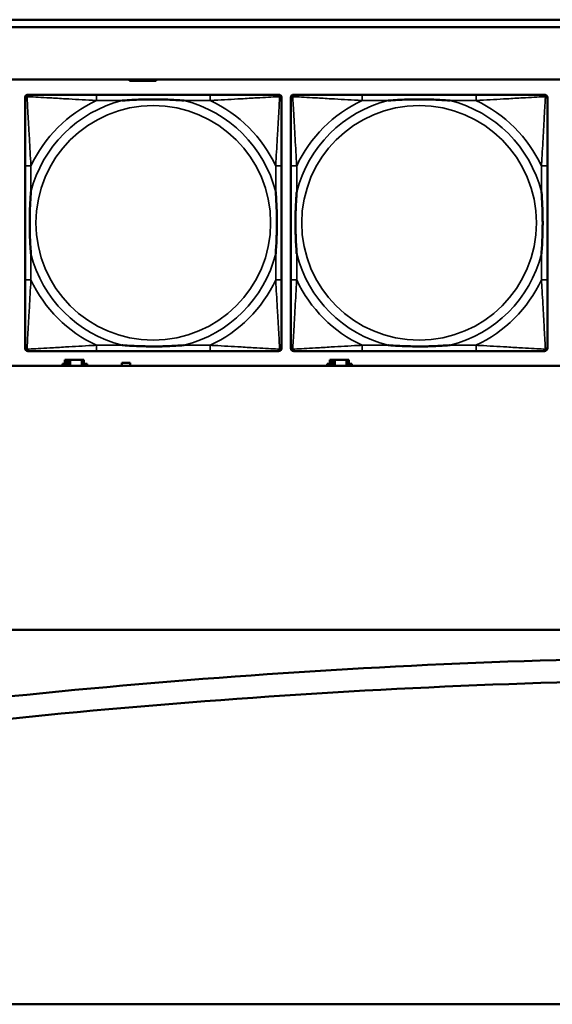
# Model space of a CAD drawing. Header units: inches. Extents: x 1.9 to 64.4, y 1.6 to 69.2.
# Tile 165 of 256: x 39.5 to 40.9, y 42 to 44.6. Entities that reach past the tile are written whole.
import ezdxf

# ---------------------------------------------------------------- set-up
doc = ezdxf.new("R2010")
doc.units = ezdxf.units.IN
doc.header["$MEASUREMENT"] = 0
doc.layers.add('Visible (ANSI)', color=7, linetype='Continuous', lineweight=50)
doc.layers.add('Visible Narrow (ANSI)', color=7, linetype='Continuous', lineweight=35)

msp = doc.modelspace()

# ---------------------------------------------------------------- linework, layer by layer
at = {"layer": 'Visible (ANSI)'}
for p, q in [((34.155, 44.5963), (45.17, 44.5963)), ((45.17, 44.5763), (34.155, 44.5763)), ((22.395, 44.4363), (45.17, 44.4363)), ((39.7659, 44.4326), (39.7659, 44.4363)), ((39.8369, 44.4326), (39.7659, 44.4326)), ((39.8369, 44.4363), (39.8369, 44.4326)), ((39.4944, 44.396), (39.4983, 44.396)), ((39.981, 44.396), (39.677, 44.396)), ((40.1597, 44.396), (40.1636, 44.396)), ((40.204, 44.396), (40.2079, 44.396)), ((40.6906, 44.396), (40.3867, 44.396)), ((40.8693, 44.396), (40.8733, 44.396)), ((39.4865, 43.7189), (39.4865, 44.3881)), ((40.1715, 44.3881), (40.1715, 44.3842)), ((40.1961, 43.7189), (40.1961, 44.3881)), ((40.8811, 44.3881), (40.8811, 44.3842)), ((39.4865, 44.2055), (39.4865, 43.9015)), ((40.1715, 43.9015), (40.1715, 44.2055)), ((40.1961, 44.2055), (40.1961, 43.9015)), ((40.8811, 43.9015), (40.8811, 44.2055)), ((40.1715, 43.7228), (40.1715, 43.7189)), ((40.8811, 43.7228), (40.8811, 43.7189)), ((40.1636, 43.711), (39.4944, 43.711)), ((39.5987, 43.6876), (39.5929, 43.6876)), ((39.5929, 43.6876), (39.5929, 43.6716)), ((39.5987, 43.6876), (39.6027, 43.6876)), ((39.5987, 43.6716), (39.5987, 43.6876)), ((39.6027, 43.6716), (39.6027, 43.6876)), ((39.6027, 43.6876), (39.6068, 43.6876)), ((39.6068, 43.6876), (39.6068, 43.6716)), ((39.6068, 43.6876), (39.638, 43.6876)), ((39.638, 43.6876), (39.638, 43.6716)), ((39.6439, 43.6876), (39.638, 43.6876)), ((39.6439, 43.6716), (39.6439, 43.6876)), ((39.677, 43.711), (39.981, 43.711)), ((40.8733, 43.711), (40.204, 43.711)), ((40.3057, 43.6876), (40.2999, 43.6876)), ((40.2999, 43.6876), (40.2999, 43.6716)), ((40.3057, 43.6876), (40.3097, 43.6876)), ((40.3057, 43.6716), (40.3057, 43.6876)), ((40.3097, 43.6716), (40.3097, 43.6876)), ((40.3097, 43.6876), (40.3138, 43.6876)), ((40.3138, 43.6876), (40.3138, 43.6716)), ((40.3138, 43.6876), (40.345, 43.6876)), ((40.345, 43.6876), (40.345, 43.6716)), ((40.3509, 43.6876), (40.345, 43.6876)), ((40.3509, 43.6716), (40.3509, 43.6876)), ((40.3867, 43.711), (40.6906, 43.711)), ((45.17, 43.6716), (22.395, 43.6716)), ((39.5864, 43.6716), (39.5864, 43.6771)), ((39.5864, 43.6771), (39.5929, 43.6771)), ((39.6439, 43.6771), (39.652, 43.6771)), ((39.652, 43.6771), (39.652, 43.6716)), ((39.7454, 43.6716), (39.7454, 43.6801)), ((39.7454, 43.6801), (39.7674, 43.6801)), ((39.7674, 43.6801), (39.7674, 43.6716)), ((40.2934, 43.6716), (40.2934, 43.6771)), ((40.2934, 43.6771), (40.2999, 43.6771)), ((40.3509, 43.6771), (40.359, 43.6771)), ((40.359, 43.6771), (40.359, 43.6716)), ((21.545, 42.9663), (53.3725, 42.9663)), ((21.835, 41.9663), (45.3187, 41.9663))]:
    msp.add_line(p, q, dxfattribs=at)
for centre, radius, start, end in [((39.4944, 44.3881), 0.00787, 90, 180), ((39.4983, 44.3842), 0.0118, 90, 180), ((40.1597, 44.3842), 0.0118, 0, 90), ((40.1636, 44.3881), 0.00787, 0, 90), ((40.204, 44.3881), 0.00787, 90, 180), ((40.2079, 44.3842), 0.0118, 90, 180), ((40.8693, 44.3842), 0.0118, 0, 90), ((40.8733, 44.3881), 0.00787, 0, 90), ((39.4983, 43.7228), 0.0118, 180, 270), ((39.4944, 43.7189), 0.00787, 180, 270), ((40.1597, 43.7228), 0.0118, 270, 360), ((40.1636, 43.7189), 0.00787, 270, 0), ((40.2079, 43.7228), 0.0118, 180, 270), ((40.204, 43.7189), 0.00787, 180, 270), ((40.8693, 43.7228), 0.0118, 270, 360), ((40.8733, 43.7189), 0.00787, 270, 0), ((41.5058, 22.8634), 20.0315, 90, 97.85963), ((41.4973, 22.8661), 19.9685, 89.9755, 97.83513)]:
    msp.add_arc(centre, radius, start, end, dxfattribs=at)
for points, knots in [([(39.677, 44.396), (39.6735, 44.396), (39.6699, 44.396), (39.6663, 44.396), (39.6331, 44.396), (39.5994, 44.396), (39.5685, 44.396), (39.5416, 44.396), (39.516, 44.396), (39.5026, 44.396), (39.501, 44.396), (39.4995, 44.396), (39.4983, 44.396)], [0, 0, 0, 0, 0.0272471, 0.0272471, 0.0272471, 0.2790553, 0.2790553, 0.2790553, 0.4988354, 0.4988354, 0.4988354, 0.5252205, 0.5252205, 0.5252205, 0.5252205]), ([(40.1597, 44.396), (40.1448, 44.396), (40.1032, 44.396), (40.0626, 44.396), (40.036, 44.396), (40.0082, 44.396), (39.981, 44.396)], [-0.5252205, -0.5252205, -0.5252205, -0.5252205, -0.20743, -0.20743, -0.20743, 0, 0, 0, 0]), ([(40.3867, 44.396), (40.3831, 44.396), (40.3795, 44.396), (40.3759, 44.396), (40.3427, 44.396), (40.309, 44.396), (40.2781, 44.396), (40.2512, 44.396), (40.2256, 44.396), (40.2122, 44.396), (40.2106, 44.396), (40.2092, 44.396), (40.2079, 44.396)], [0, 0, 0, 0, 0.0272471, 0.0272471, 0.0272471, 0.2790553, 0.2790553, 0.2790553, 0.4988354, 0.4988354, 0.4988354, 0.5252205, 0.5252205, 0.5252205, 0.5252205]), ([(40.8693, 44.396), (40.8544, 44.396), (40.8128, 44.396), (40.7722, 44.396), (40.7457, 44.396), (40.7178, 44.396), (40.6906, 44.396)], [-0.5252205, -0.5252205, -0.5252205, -0.5252205, -0.20743, -0.20743, -0.20743, 0, 0, 0, 0]), ([(39.4865, 44.3842), (39.4865, 44.3693), (39.4865, 44.3277), (39.4865, 44.2871), (39.4865, 44.2605), (39.4865, 44.2327), (39.4865, 44.2055)], [-0.5252205, -0.5252205, -0.5252205, -0.5252205, -0.20743, -0.20743, -0.20743, 0, 0, 0, 0]), ([(39.7463, 44.3803), (39.7467, 44.3803), (39.7471, 44.3803), (39.7636, 44.3816), (39.7797, 44.3824), (39.8027, 44.3831), (39.8094, 44.3833), (39.8185, 44.3834), (39.821, 44.3834), (39.8251, 44.3834), (39.8267, 44.3834), (39.8298, 44.3834), (39.8313, 44.3834), (39.8349, 44.3834), (39.837, 44.3834), (39.8431, 44.3834), (39.8473, 44.3833), (39.857, 44.3831), (39.8626, 44.3829), (39.8824, 44.3822), (39.8964, 44.3814), (39.9109, 44.3803), (39.9113, 44.3803), (39.9118, 44.3803)], [-0.416114, -0.416114, -0.416114, -0.416114, -0.4127691, -0.4127691, -0.2896446, -0.2896446, -0.2388934, -0.2388934, -0.2201881, -0.2201881, -0.2080204, -0.2080204, -0.196499, -0.196499, -0.1809939, -0.1809939, -0.149741, -0.149741, -0.1073162, -0.1073162, 0, 0, 0.0033356, 0.0033356, 0.0033356, 0.0033356]), ([(40.1715, 44.2055), (40.1715, 44.209), (40.1715, 44.2126), (40.1715, 44.2162), (40.1715, 44.2494), (40.1715, 44.2831), (40.1715, 44.314), (40.1715, 44.3409), (40.1715, 44.3665), (40.1715, 44.3799), (40.1715, 44.3815), (40.1715, 44.383), (40.1715, 44.3842)], [0, 0, 0, 0, 0.0272471, 0.0272471, 0.0272471, 0.2790553, 0.2790553, 0.2790553, 0.4988354, 0.4988354, 0.4988354, 0.5252205, 0.5252205, 0.5252205, 0.5252205]), ([(40.1961, 44.3842), (40.1961, 44.3693), (40.1961, 44.3277), (40.1961, 44.2871), (40.1961, 44.2605), (40.1961, 44.2327), (40.1961, 44.2055)], [-0.5252205, -0.5252205, -0.5252205, -0.5252205, -0.20743, -0.20743, -0.20743, 0, 0, 0, 0]), ([(40.4559, 44.3803), (40.4563, 44.3803), (40.4568, 44.3803), (40.4733, 44.3816), (40.4893, 44.3824), (40.5123, 44.3831), (40.519, 44.3833), (40.5281, 44.3834), (40.5306, 44.3834), (40.5347, 44.3834), (40.5363, 44.3834), (40.5394, 44.3834), (40.541, 44.3834), (40.5445, 44.3834), (40.5466, 44.3834), (40.5528, 44.3834), (40.5569, 44.3833), (40.5666, 44.3831), (40.5722, 44.3829), (40.592, 44.3822), (40.606, 44.3814), (40.6205, 44.3803), (40.6209, 44.3803), (40.6214, 44.3803)], [-0.416114, -0.416114, -0.416114, -0.416114, -0.4127691, -0.4127691, -0.2896446, -0.2896446, -0.2388934, -0.2388934, -0.2201881, -0.2201881, -0.2080204, -0.2080204, -0.196499, -0.196499, -0.1809939, -0.1809939, -0.149741, -0.149741, -0.1073162, -0.1073162, 0, 0, 0.0033356, 0.0033356, 0.0033356, 0.0033356]), ([(40.8811, 44.2055), (40.8811, 44.209), (40.8811, 44.2126), (40.8811, 44.2162), (40.8811, 44.2494), (40.8811, 44.2831), (40.8811, 44.314), (40.8811, 44.3409), (40.8811, 44.3665), (40.8811, 44.3799), (40.8811, 44.3815), (40.8811, 44.383), (40.8811, 44.3842)], [0, 0, 0, 0, 0.0272471, 0.0272471, 0.0272471, 0.2790553, 0.2790553, 0.2790553, 0.4988354, 0.4988354, 0.4988354, 0.5252205, 0.5252205, 0.5252205, 0.5252205]), ([(39.5022, 43.9708), (39.5022, 43.9712), (39.5022, 43.9716), (39.5009, 43.9881), (39.5001, 44.0042), (39.4994, 44.0271), (39.4992, 44.0338), (39.4991, 44.043), (39.4991, 44.0455), (39.4991, 44.0496), (39.4991, 44.0512), (39.4991, 44.0543), (39.4991, 44.0558), (39.4991, 44.0594), (39.4991, 44.0615), (39.4991, 44.0676), (39.4992, 44.0718), (39.4994, 44.0815), (39.4996, 44.0871), (39.5003, 44.1069), (39.5011, 44.1209), (39.5022, 44.1354), (39.5022, 44.1358), (39.5022, 44.1362)], [-0.416114, -0.416114, -0.416114, -0.416114, -0.4127691, -0.4127691, -0.2896446, -0.2896446, -0.2388934, -0.2388934, -0.2201881, -0.2201881, -0.2080204, -0.2080204, -0.196499, -0.196499, -0.1809939, -0.1809939, -0.149741, -0.149741, -0.1073162, -0.1073162, 0, 0, 0.0033356, 0.0033356, 0.0033356, 0.0033356]), ([(40.1558, 44.1362), (40.1558, 44.1358), (40.1558, 44.1354), (40.1571, 44.1189), (40.1579, 44.1028), (40.1587, 44.0799), (40.1588, 44.0732), (40.1589, 44.064), (40.1589, 44.0615), (40.1589, 44.0574), (40.159, 44.0558), (40.159, 44.0527), (40.159, 44.0512), (40.1589, 44.0476), (40.1589, 44.0456), (40.1589, 44.0394), (40.1588, 44.0352), (40.1586, 44.0255), (40.1584, 44.0199), (40.1577, 44.0002), (40.1569, 43.9861), (40.1558, 43.9716), (40.1558, 43.9712), (40.1558, 43.9708)], [-0.416114, -0.416114, -0.416114, -0.416114, -0.4127691, -0.4127691, -0.2896446, -0.2896446, -0.2388934, -0.2388934, -0.2201881, -0.2201881, -0.2080204, -0.2080204, -0.196499, -0.196499, -0.1809939, -0.1809939, -0.149741, -0.149741, -0.1073162, -0.1073162, 0, 0, 0.0033356, 0.0033356, 0.0033356, 0.0033356]), ([(40.2119, 43.9708), (40.2118, 43.9712), (40.2118, 43.9716), (40.2105, 43.9881), (40.2097, 44.0042), (40.209, 44.0271), (40.2088, 44.0338), (40.2087, 44.043), (40.2087, 44.0455), (40.2087, 44.0496), (40.2087, 44.0512), (40.2087, 44.0543), (40.2087, 44.0558), (40.2087, 44.0594), (40.2087, 44.0615), (40.2088, 44.0676), (40.2088, 44.0718), (40.209, 44.0815), (40.2092, 44.0871), (40.2099, 44.1069), (40.2107, 44.1209), (40.2118, 44.1354), (40.2118, 44.1358), (40.2119, 44.1362)], [-0.416114, -0.416114, -0.416114, -0.416114, -0.4127691, -0.4127691, -0.2896446, -0.2896446, -0.2388934, -0.2388934, -0.2201881, -0.2201881, -0.2080204, -0.2080204, -0.196499, -0.196499, -0.1809939, -0.1809939, -0.149741, -0.149741, -0.1073162, -0.1073162, 0, 0, 0.0033356, 0.0033356, 0.0033356, 0.0033356]), ([(40.8654, 44.1362), (40.8654, 44.1358), (40.8655, 44.1354), (40.8667, 44.1189), (40.8676, 44.1028), (40.8683, 44.0799), (40.8684, 44.0732), (40.8685, 44.064), (40.8685, 44.0615), (40.8686, 44.0574), (40.8686, 44.0558), (40.8686, 44.0527), (40.8686, 44.0512), (40.8686, 44.0476), (40.8685, 44.0456), (40.8685, 44.0394), (40.8684, 44.0352), (40.8682, 44.0255), (40.8681, 44.0199), (40.8673, 44.0002), (40.8666, 43.9861), (40.8655, 43.9716), (40.8654, 43.9712), (40.8654, 43.9708)], [-0.416114, -0.416114, -0.416114, -0.416114, -0.4127691, -0.4127691, -0.2896446, -0.2896446, -0.2388934, -0.2388934, -0.2201881, -0.2201881, -0.2080204, -0.2080204, -0.196499, -0.196499, -0.1809939, -0.1809939, -0.149741, -0.149741, -0.1073162, -0.1073162, 0, 0, 0.0033356, 0.0033356, 0.0033356, 0.0033356]), ([(39.4865, 43.9015), (39.4865, 43.8743), (39.4865, 43.8465), (39.4865, 43.8199), (39.4865, 43.7793), (39.4865, 43.7377), (39.4865, 43.7228)], [3.9382945, 3.9382945, 3.9382945, 3.9382945, 4.1457245, 4.1457245, 4.1457245, 4.463515, 4.463515, 4.463515, 4.463515]), ([(40.1715, 43.7228), (40.1715, 43.7377), (40.1715, 43.7793), (40.1715, 43.8199), (40.1715, 43.8465), (40.1715, 43.8743), (40.1715, 43.9015)], [-0.5252205, -0.5252205, -0.5252205, -0.5252205, -0.20743, -0.20743, -0.20743, 0, 0, 0, 0]), ([(40.1961, 43.9015), (40.1961, 43.8743), (40.1961, 43.8465), (40.1961, 43.8199), (40.1961, 43.7793), (40.1961, 43.7377), (40.1961, 43.7228)], [3.9382945, 3.9382945, 3.9382945, 3.9382945, 4.1457245, 4.1457245, 4.1457245, 4.463515, 4.463515, 4.463515, 4.463515]), ([(40.8811, 43.7228), (40.8811, 43.7377), (40.8811, 43.7793), (40.8811, 43.8199), (40.8811, 43.8465), (40.8811, 43.8743), (40.8811, 43.9015)], [-0.5252205, -0.5252205, -0.5252205, -0.5252205, -0.20743, -0.20743, -0.20743, 0, 0, 0, 0]), ([(39.9118, 43.7267), (39.9113, 43.7267), (39.9109, 43.7267), (39.8964, 43.7256), (39.8824, 43.7248), (39.8626, 43.7241), (39.857, 43.7239), (39.8473, 43.7237), (39.8431, 43.7236), (39.837, 43.7236), (39.8349, 43.7236), (39.8313, 43.7236), (39.8298, 43.7236), (39.8267, 43.7236), (39.8251, 43.7236), (39.821, 43.7236), (39.8185, 43.7236), (39.8094, 43.7237), (39.8027, 43.7239), (39.7797, 43.7246), (39.7636, 43.7254), (39.7471, 43.7267), (39.7467, 43.7267), (39.7463, 43.7267)], [-0.4149464, -0.4149464, -0.4149464, -0.4149464, -0.41162, -0.41162, -0.3046026, -0.3046026, -0.2622958, -0.2622958, -0.23113, -0.23113, -0.215668, -0.215668, -0.2041787, -0.2041787, -0.1920448, -0.1920448, -0.1733916, -0.1733916, -0.1227817, -0.1227817, 0, 0, 0.0033356, 0.0033356, 0.0033356, 0.0033356]), ([(40.6214, 43.7267), (40.6209, 43.7267), (40.6205, 43.7267), (40.606, 43.7256), (40.592, 43.7248), (40.5722, 43.7241), (40.5666, 43.7239), (40.5569, 43.7237), (40.5528, 43.7236), (40.5466, 43.7236), (40.5445, 43.7236), (40.541, 43.7236), (40.5394, 43.7236), (40.5363, 43.7236), (40.5347, 43.7236), (40.5306, 43.7236), (40.5281, 43.7236), (40.519, 43.7237), (40.5123, 43.7239), (40.4893, 43.7246), (40.4733, 43.7254), (40.4568, 43.7267), (40.4563, 43.7267), (40.4559, 43.7267)], [-0.4149464, -0.4149464, -0.4149464, -0.4149464, -0.41162, -0.41162, -0.3046026, -0.3046026, -0.2622958, -0.2622958, -0.23113, -0.23113, -0.215668, -0.215668, -0.2041787, -0.2041787, -0.1920448, -0.1920448, -0.1733916, -0.1733916, -0.1227817, -0.1227817, 0, 0, 0.0033356, 0.0033356, 0.0033356, 0.0033356]), ([(39.4983, 43.711), (39.5132, 43.711), (39.5548, 43.711), (39.5954, 43.711), (39.622, 43.711), (39.6498, 43.711), (39.677, 43.711)], [-0.5252205, -0.5252205, -0.5252205, -0.5252205, -0.20743, -0.20743, -0.20743, 0, 0, 0, 0]), ([(39.981, 43.711), (40.0082, 43.711), (40.036, 43.711), (40.0626, 43.711), (40.1032, 43.711), (40.1448, 43.711), (40.1597, 43.711)], [3.9382945, 3.9382945, 3.9382945, 3.9382945, 4.1457245, 4.1457245, 4.1457245, 4.463515, 4.463515, 4.463515, 4.463515]), ([(40.2079, 43.711), (40.2228, 43.711), (40.2644, 43.711), (40.3051, 43.711), (40.3316, 43.711), (40.3594, 43.711), (40.3867, 43.711)], [-0.5252205, -0.5252205, -0.5252205, -0.5252205, -0.20743, -0.20743, -0.20743, 0, 0, 0, 0]), ([(40.6906, 43.711), (40.7178, 43.711), (40.7457, 43.711), (40.7722, 43.711), (40.8128, 43.711), (40.8544, 43.711), (40.8693, 43.711)], [3.9382945, 3.9382945, 3.9382945, 3.9382945, 4.1457245, 4.1457245, 4.1457245, 4.463515, 4.463515, 4.463515, 4.463515])]:
    msp.add_open_spline(points, degree=3, knots=knots, dxfattribs=at)
at = {"layer": 'Visible Narrow (ANSI)'}
for p, q in [((39.677, 44.396), (39.677, 44.3803)), ((39.981, 44.396), (39.981, 44.3803)), ((40.3867, 44.396), (40.3867, 44.3803)), ((40.6906, 44.396), (40.6906, 44.3803)), ((39.677, 44.3803), (39.7463, 44.3803)), ((39.9118, 44.3803), (39.981, 44.3803)), ((40.3867, 44.3803), (40.4559, 44.3803)), ((40.6214, 44.3803), (40.6906, 44.3803)), ((39.5022, 44.2055), (39.4865, 44.2055)), ((39.5022, 44.1362), (39.5022, 44.2055)), ((40.1715, 44.2055), (40.1558, 44.2055)), ((40.1558, 44.2055), (40.1558, 44.1362)), ((40.2119, 44.2055), (40.1961, 44.2055)), ((40.2119, 44.1362), (40.2119, 44.2055)), ((40.8811, 44.2055), (40.8654, 44.2055)), ((40.8654, 44.2055), (40.8654, 44.1362)), ((39.5022, 43.9015), (39.5022, 43.9708)), ((40.1558, 43.9708), (40.1558, 43.9015)), ((40.2119, 43.9015), (40.2119, 43.9708)), ((40.8654, 43.9708), (40.8654, 43.9015)), ((39.5022, 43.9015), (39.4865, 43.9015)), ((40.1715, 43.9015), (40.1558, 43.9015)), ((40.2119, 43.9015), (40.1961, 43.9015)), ((40.8811, 43.9015), (40.8654, 43.9015)), ((39.677, 43.7267), (39.677, 43.711)), ((39.7463, 43.7267), (39.677, 43.7267)), ((39.981, 43.7267), (39.9118, 43.7267)), ((39.981, 43.7267), (39.981, 43.711)), ((40.3867, 43.7267), (40.3867, 43.711)), ((40.4559, 43.7267), (40.3867, 43.7267)), ((40.6906, 43.7267), (40.6214, 43.7267)), ((40.6906, 43.7267), (40.6906, 43.711))]:
    msp.add_line(p, q, dxfattribs=at)
for centre in [(39.829, 44.0535), (40.5386, 44.0535)]:
    msp.add_circle(centre, 0.3133, dxfattribs=at)
for centre, radius, start, end in [((39.829, 44.0535), 0.3371, 104.2103, 165.7897), ((39.829, 44.0535), 0.3604, 114.9407, 155.0593), ((39.829, 44.0535), 0.3371, 14.2103, 75.7897), ((39.829, 44.0535), 0.3604, 24.9407, 65.0593), ((40.5386, 44.0535), 0.3371, 104.2103, 165.7897), ((40.5386, 44.0535), 0.3604, 114.9407, 155.0593), ((40.5386, 44.0535), 0.3371, 14.2103, 75.7897), ((40.5386, 44.0535), 0.3604, 24.9407, 65.0593), ((39.829, 44.0535), 0.3371, 194.2103, 255.7897), ((39.829, 44.0535), 0.3371, 284.2103, 345.7897), ((40.5386, 44.0535), 0.3371, 194.2103, 255.7897), ((40.5386, 44.0535), 0.3371, 284.2103, 345.7897), ((39.829, 44.0535), 0.3604, 204.9407, 245.0593), ((39.829, 44.0535), 0.3604, 294.9407, 335.0593), ((40.5386, 44.0535), 0.3604, 204.9407, 245.0593), ((40.5386, 44.0535), 0.3604, 294.9407, 335.0593)]:
    msp.add_arc(centre, radius, start, end, dxfattribs=at)
for points, knots in [([(39.4918, 44.3907), (39.492, 44.3913), (39.4922, 44.3919), (39.4927, 44.3929), (39.493, 44.3934), (39.4936, 44.3941), (39.4939, 44.3944), (39.4943, 44.3947), (39.4944, 44.3948), (39.4948, 44.3951), (39.4951, 44.3952), (39.4957, 44.3955), (39.4961, 44.3957), (39.4971, 44.3959), (39.4977, 44.396), (39.4983, 44.396)], [-0.00012419, -0.00012419, -0.00012419, -0.00012419, 0.00449537, 0.00449537, 0.00977487, 0.00977487, 0.01307456, 0.01307456, 0.0147244, 0.0147244, 0.01736415, 0.01736415, 0.02158775, 0.02158775, 0.02627331, 0.02627331, 0.02627331, 0.02627331]), ([(40.1597, 44.396), (40.1603, 44.396), (40.1609, 44.3959), (40.1619, 44.3957), (40.1623, 44.3955), (40.163, 44.3952), (40.1632, 44.3951), (40.1636, 44.3948), (40.1637, 44.3947), (40.1641, 44.3944), (40.1644, 44.3941), (40.165, 44.3934), (40.1653, 44.3929), (40.1658, 44.3919), (40.1661, 44.3913), (40.1662, 44.3907)], [-0.02627331, -0.02627331, -0.02627331, -0.02627331, -0.02158775, -0.02158775, -0.01736415, -0.01736415, -0.0147244, -0.0147244, -0.01307456, -0.01307456, -0.00977487, -0.00977487, -0.00449537, -0.00449537, 0.00012419, 0.00012419, 0.00012419, 0.00012419]), ([(40.2014, 44.3907), (40.2016, 44.3913), (40.2018, 44.3919), (40.2023, 44.3929), (40.2027, 44.3934), (40.2033, 44.3941), (40.2035, 44.3944), (40.2039, 44.3947), (40.2041, 44.3948), (40.2044, 44.3951), (40.2047, 44.3952), (40.2053, 44.3955), (40.2058, 44.3957), (40.2068, 44.3959), (40.2073, 44.396), (40.2079, 44.396)], [-0.00012419, -0.00012419, -0.00012419, -0.00012419, 0.00449537, 0.00449537, 0.00977487, 0.00977487, 0.01307456, 0.01307456, 0.0147244, 0.0147244, 0.01736415, 0.01736415, 0.02158775, 0.02158775, 0.02627331, 0.02627331, 0.02627331, 0.02627331]), ([(40.8693, 44.396), (40.8699, 44.396), (40.8705, 44.3959), (40.8715, 44.3957), (40.8719, 44.3955), (40.8726, 44.3952), (40.8728, 44.3951), (40.8732, 44.3948), (40.8733, 44.3947), (40.8737, 44.3944), (40.874, 44.3941), (40.8746, 44.3934), (40.8749, 44.3929), (40.8755, 44.3919), (40.8757, 44.3913), (40.8759, 44.3907)], [-0.02627331, -0.02627331, -0.02627331, -0.02627331, -0.02158775, -0.02158775, -0.01736415, -0.01736415, -0.0147244, -0.0147244, -0.01307456, -0.01307456, -0.00977487, -0.00977487, -0.00449537, -0.00449537, 0.00012419, 0.00012419, 0.00012419, 0.00012419]), ([(39.4865, 44.3842), (39.4865, 44.3848), (39.4866, 44.3854), (39.4868, 44.3864), (39.487, 44.3868), (39.4873, 44.3875), (39.4874, 44.3877), (39.4877, 44.3881), (39.4878, 44.3882), (39.4881, 44.3886), (39.4884, 44.3889), (39.4891, 44.3895), (39.4896, 44.3898), (39.4907, 44.3903), (39.4912, 44.3906), (39.4918, 44.3907)], [-0.02627331, -0.02627331, -0.02627331, -0.02627331, -0.02158775, -0.02158775, -0.01736415, -0.01736415, -0.0147244, -0.0147244, -0.01307456, -0.01307456, -0.00977487, -0.00977487, -0.00449537, -0.00449537, 0.00012419, 0.00012419, 0.00012419, 0.00012419]), ([(39.5022, 44.2055), (39.502, 44.2092), (39.5018, 44.213), (39.5003, 44.2403), (39.4989, 44.2645), (39.4967, 44.3024), (39.4959, 44.3164), (39.4939, 44.3516), (39.4928, 44.3718), (39.492, 44.3872), (39.4919, 44.389), (39.4918, 44.3907)], [0, 0, 0, 0, 0.0278591, 0.0278591, 0.201273, 0.201273, 0.3066357, 0.3066357, 0.475216, 0.475216, 0.5007189, 0.5007189, 0.5007189, 0.5007189]), ([(39.4918, 44.3907), (39.4935, 44.3906), (39.4953, 44.3905), (39.5107, 44.3897), (39.5309, 44.3887), (39.5661, 44.3867), (39.5801, 44.3858), (39.618, 44.3836), (39.6422, 44.3822), (39.6695, 44.3807), (39.6733, 44.3805), (39.677, 44.3803)], [-0.5007189, -0.5007189, -0.5007189, -0.5007189, -0.475216, -0.475216, -0.3066357, -0.3066357, -0.201273, -0.201273, -0.0278591, -0.0278591, 0, 0, 0, 0]), ([(39.981, 44.3803), (39.9847, 44.3805), (39.9885, 44.3807), (40.0158, 44.3822), (40.04, 44.3836), (40.0779, 44.3858), (40.0919, 44.3867), (40.1272, 44.3887), (40.1473, 44.3897), (40.1627, 44.3905), (40.1645, 44.3906), (40.1662, 44.3907)], [0, 0, 0, 0, 0.0278591, 0.0278591, 0.201273, 0.201273, 0.3066357, 0.3066357, 0.475216, 0.475216, 0.5007189, 0.5007189, 0.5007189, 0.5007189]), ([(40.1662, 44.3907), (40.1662, 44.389), (40.1661, 44.3872), (40.1652, 44.3718), (40.1642, 44.3516), (40.1622, 44.3164), (40.1613, 44.3024), (40.1591, 44.2645), (40.1577, 44.2403), (40.1562, 44.213), (40.156, 44.2092), (40.1558, 44.2055)], [-0.5007189, -0.5007189, -0.5007189, -0.5007189, -0.475216, -0.475216, -0.3066357, -0.3066357, -0.201273, -0.201273, -0.0278591, -0.0278591, 0, 0, 0, 0]), ([(40.1662, 44.3907), (40.1668, 44.3906), (40.1674, 44.3903), (40.1684, 44.3898), (40.1689, 44.3895), (40.1696, 44.3889), (40.1699, 44.3886), (40.1702, 44.3882), (40.1703, 44.3881), (40.1706, 44.3877), (40.1707, 44.3875), (40.171, 44.3868), (40.1712, 44.3864), (40.1715, 44.3854), (40.1715, 44.3848), (40.1715, 44.3842)], [-0.00012419, -0.00012419, -0.00012419, -0.00012419, 0.00449537, 0.00449537, 0.00977487, 0.00977487, 0.01307456, 0.01307456, 0.0147244, 0.0147244, 0.01736415, 0.01736415, 0.02158775, 0.02158775, 0.02627331, 0.02627331, 0.02627331, 0.02627331]), ([(40.1961, 44.3842), (40.1961, 44.3848), (40.1962, 44.3854), (40.1964, 44.3864), (40.1966, 44.3868), (40.1969, 44.3875), (40.1971, 44.3877), (40.1973, 44.3881), (40.1974, 44.3882), (40.1978, 44.3886), (40.198, 44.3889), (40.1987, 44.3895), (40.1992, 44.3898), (40.2003, 44.3903), (40.2008, 44.3906), (40.2014, 44.3907)], [-0.02627331, -0.02627331, -0.02627331, -0.02627331, -0.02158775, -0.02158775, -0.01736415, -0.01736415, -0.0147244, -0.0147244, -0.01307456, -0.01307456, -0.00977487, -0.00977487, -0.00449537, -0.00449537, 0.00012419, 0.00012419, 0.00012419, 0.00012419]), ([(40.2119, 44.2055), (40.2117, 44.2092), (40.2114, 44.213), (40.2099, 44.2403), (40.2085, 44.2645), (40.2063, 44.3024), (40.2055, 44.3164), (40.2035, 44.3516), (40.2024, 44.3718), (40.2016, 44.3872), (40.2015, 44.389), (40.2014, 44.3907)], [0, 0, 0, 0, 0.0278591, 0.0278591, 0.201273, 0.201273, 0.3066357, 0.3066357, 0.475216, 0.475216, 0.5007189, 0.5007189, 0.5007189, 0.5007189]), ([(40.2014, 44.3907), (40.2031, 44.3906), (40.2049, 44.3905), (40.2204, 44.3897), (40.2405, 44.3887), (40.2757, 44.3867), (40.2898, 44.3858), (40.3276, 44.3836), (40.3518, 44.3822), (40.3791, 44.3807), (40.3829, 44.3805), (40.3867, 44.3803)], [-0.5007189, -0.5007189, -0.5007189, -0.5007189, -0.475216, -0.475216, -0.3066357, -0.3066357, -0.201273, -0.201273, -0.0278591, -0.0278591, 0, 0, 0, 0]), ([(40.6906, 44.3803), (40.6943, 44.3805), (40.6981, 44.3807), (40.7255, 44.3822), (40.7496, 44.3836), (40.7875, 44.3858), (40.8015, 44.3867), (40.8368, 44.3887), (40.8569, 44.3897), (40.8723, 44.3905), (40.8742, 44.3906), (40.8759, 44.3907)], [0, 0, 0, 0, 0.0278591, 0.0278591, 0.201273, 0.201273, 0.3066357, 0.3066357, 0.475216, 0.475216, 0.5007189, 0.5007189, 0.5007189, 0.5007189]), ([(40.8759, 44.3907), (40.8758, 44.389), (40.8757, 44.3872), (40.8749, 44.3718), (40.8738, 44.3516), (40.8718, 44.3164), (40.871, 44.3024), (40.8688, 44.2645), (40.8673, 44.2403), (40.8658, 44.213), (40.8656, 44.2092), (40.8654, 44.2055)], [-0.5007189, -0.5007189, -0.5007189, -0.5007189, -0.475216, -0.475216, -0.3066357, -0.3066357, -0.201273, -0.201273, -0.0278591, -0.0278591, 0, 0, 0, 0]), ([(40.8759, 44.3907), (40.8764, 44.3906), (40.877, 44.3903), (40.878, 44.3898), (40.8785, 44.3895), (40.8792, 44.3889), (40.8795, 44.3886), (40.8798, 44.3882), (40.8799, 44.3881), (40.8802, 44.3877), (40.8803, 44.3875), (40.8807, 44.3868), (40.8808, 44.3864), (40.8811, 44.3854), (40.8811, 44.3848), (40.8811, 44.3842)], [-0.00012419, -0.00012419, -0.00012419, -0.00012419, 0.00449537, 0.00449537, 0.00977487, 0.00977487, 0.01307456, 0.01307456, 0.0147244, 0.0147244, 0.01736415, 0.01736415, 0.02158775, 0.02158775, 0.02627331, 0.02627331, 0.02627331, 0.02627331]), ([(39.4918, 43.7163), (39.4919, 43.718), (39.492, 43.7198), (39.4928, 43.7352), (39.4939, 43.7554), (39.4959, 43.7906), (39.4967, 43.8046), (39.4989, 43.8425), (39.5003, 43.8667), (39.5018, 43.894), (39.502, 43.8978), (39.5022, 43.9015)], [-4.4390134, -4.4390134, -4.4390134, -4.4390134, -4.4135105, -4.4135105, -4.2449302, -4.2449302, -4.1395675, -4.1395675, -3.9661536, -3.9661536, -3.9382945, -3.9382945, -3.9382945, -3.9382945]), ([(40.1558, 43.9015), (40.156, 43.8978), (40.1562, 43.894), (40.1577, 43.8667), (40.1591, 43.8425), (40.1613, 43.8046), (40.1622, 43.7906), (40.1642, 43.7554), (40.1652, 43.7352), (40.1661, 43.7198), (40.1662, 43.718), (40.1662, 43.7163)], [0, 0, 0, 0, 0.0278591, 0.0278591, 0.201273, 0.201273, 0.3066357, 0.3066357, 0.475216, 0.475216, 0.5007189, 0.5007189, 0.5007189, 0.5007189]), ([(40.2014, 43.7163), (40.2015, 43.718), (40.2016, 43.7198), (40.2024, 43.7352), (40.2035, 43.7554), (40.2055, 43.7906), (40.2063, 43.8046), (40.2085, 43.8425), (40.2099, 43.8667), (40.2114, 43.894), (40.2117, 43.8978), (40.2119, 43.9015)], [-4.4390134, -4.4390134, -4.4390134, -4.4390134, -4.4135105, -4.4135105, -4.2449302, -4.2449302, -4.1395675, -4.1395675, -3.9661536, -3.9661536, -3.9382945, -3.9382945, -3.9382945, -3.9382945]), ([(40.8654, 43.9015), (40.8656, 43.8978), (40.8658, 43.894), (40.8673, 43.8667), (40.8688, 43.8425), (40.871, 43.8046), (40.8718, 43.7906), (40.8738, 43.7554), (40.8749, 43.7352), (40.8757, 43.7198), (40.8758, 43.718), (40.8759, 43.7163)], [0, 0, 0, 0, 0.0278591, 0.0278591, 0.201273, 0.201273, 0.3066357, 0.3066357, 0.475216, 0.475216, 0.5007189, 0.5007189, 0.5007189, 0.5007189]), ([(39.4918, 43.7163), (39.4912, 43.7164), (39.4907, 43.7167), (39.4896, 43.7172), (39.4891, 43.7175), (39.4884, 43.7181), (39.4881, 43.7184), (39.4878, 43.7188), (39.4877, 43.7189), (39.4874, 43.7193), (39.4873, 43.7195), (39.487, 43.7202), (39.4868, 43.7206), (39.4866, 43.7216), (39.4865, 43.7222), (39.4865, 43.7228)], [-0.00012419, -0.00012419, -0.00012419, -0.00012419, 0.00449537, 0.00449537, 0.00977487, 0.00977487, 0.01307456, 0.01307456, 0.0147244, 0.0147244, 0.01736415, 0.01736415, 0.02158775, 0.02158775, 0.02627331, 0.02627331, 0.02627331, 0.02627331]), ([(39.677, 43.7267), (39.6733, 43.7265), (39.6695, 43.7263), (39.6422, 43.7248), (39.618, 43.7234), (39.5801, 43.7212), (39.5661, 43.7203), (39.5309, 43.7184), (39.5107, 43.7173), (39.4953, 43.7165), (39.4935, 43.7164), (39.4918, 43.7163)], [0, 0, 0, 0, 0.0278591, 0.0278591, 0.201273, 0.201273, 0.3066357, 0.3066357, 0.475216, 0.475216, 0.5007189, 0.5007189, 0.5007189, 0.5007189]), ([(39.4983, 43.711), (39.4977, 43.711), (39.4971, 43.7111), (39.4961, 43.7113), (39.4957, 43.7115), (39.4951, 43.7118), (39.4948, 43.7119), (39.4944, 43.7122), (39.4943, 43.7123), (39.4939, 43.7126), (39.4936, 43.7129), (39.493, 43.7136), (39.4927, 43.7141), (39.4922, 43.7151), (39.492, 43.7157), (39.4918, 43.7163)], [-0.02627331, -0.02627331, -0.02627331, -0.02627331, -0.02158775, -0.02158775, -0.01736415, -0.01736415, -0.0147244, -0.0147244, -0.01307456, -0.01307456, -0.00977487, -0.00977487, -0.00449537, -0.00449537, 0.00012419, 0.00012419, 0.00012419, 0.00012419]), ([(40.1662, 43.7163), (40.1645, 43.7164), (40.1627, 43.7165), (40.1473, 43.7173), (40.1272, 43.7184), (40.0919, 43.7203), (40.0779, 43.7212), (40.04, 43.7234), (40.0158, 43.7248), (39.9885, 43.7263), (39.9847, 43.7265), (39.981, 43.7267)], [-4.4390134, -4.4390134, -4.4390134, -4.4390134, -4.4135105, -4.4135105, -4.2449302, -4.2449302, -4.1395675, -4.1395675, -3.9661536, -3.9661536, -3.9382945, -3.9382945, -3.9382945, -3.9382945]), ([(40.1662, 43.7163), (40.1661, 43.7157), (40.1658, 43.7151), (40.1653, 43.7141), (40.165, 43.7136), (40.1644, 43.7129), (40.1641, 43.7126), (40.1637, 43.7123), (40.1636, 43.7122), (40.1632, 43.7119), (40.163, 43.7118), (40.1623, 43.7115), (40.1619, 43.7113), (40.1609, 43.7111), (40.1603, 43.711), (40.1597, 43.711)], [-0.00012419, -0.00012419, -0.00012419, -0.00012419, 0.00449537, 0.00449537, 0.00977487, 0.00977487, 0.01307456, 0.01307456, 0.0147244, 0.0147244, 0.01736415, 0.01736415, 0.02158775, 0.02158775, 0.02627331, 0.02627331, 0.02627331, 0.02627331]), ([(40.1715, 43.7228), (40.1715, 43.7222), (40.1715, 43.7216), (40.1712, 43.7206), (40.171, 43.7202), (40.1707, 43.7195), (40.1706, 43.7193), (40.1703, 43.7189), (40.1702, 43.7188), (40.1699, 43.7184), (40.1696, 43.7181), (40.1689, 43.7175), (40.1684, 43.7172), (40.1674, 43.7167), (40.1668, 43.7164), (40.1662, 43.7163)], [-0.02627331, -0.02627331, -0.02627331, -0.02627331, -0.02158775, -0.02158775, -0.01736415, -0.01736415, -0.0147244, -0.0147244, -0.01307456, -0.01307456, -0.00977487, -0.00977487, -0.00449537, -0.00449537, 0.00012419, 0.00012419, 0.00012419, 0.00012419]), ([(40.2014, 43.7163), (40.2008, 43.7164), (40.2003, 43.7167), (40.1992, 43.7172), (40.1987, 43.7175), (40.198, 43.7181), (40.1978, 43.7184), (40.1974, 43.7188), (40.1973, 43.7189), (40.1971, 43.7193), (40.1969, 43.7195), (40.1966, 43.7202), (40.1964, 43.7206), (40.1962, 43.7216), (40.1961, 43.7222), (40.1961, 43.7228)], [-0.00012419, -0.00012419, -0.00012419, -0.00012419, 0.00449537, 0.00449537, 0.00977487, 0.00977487, 0.01307456, 0.01307456, 0.0147244, 0.0147244, 0.01736415, 0.01736415, 0.02158775, 0.02158775, 0.02627331, 0.02627331, 0.02627331, 0.02627331]), ([(40.3867, 43.7267), (40.3829, 43.7265), (40.3791, 43.7263), (40.3518, 43.7248), (40.3276, 43.7234), (40.2898, 43.7212), (40.2757, 43.7203), (40.2405, 43.7184), (40.2204, 43.7173), (40.2049, 43.7165), (40.2031, 43.7164), (40.2014, 43.7163)], [0, 0, 0, 0, 0.0278591, 0.0278591, 0.201273, 0.201273, 0.3066357, 0.3066357, 0.475216, 0.475216, 0.5007189, 0.5007189, 0.5007189, 0.5007189]), ([(40.2079, 43.711), (40.2073, 43.711), (40.2068, 43.7111), (40.2058, 43.7113), (40.2053, 43.7115), (40.2047, 43.7118), (40.2044, 43.7119), (40.2041, 43.7122), (40.2039, 43.7123), (40.2035, 43.7126), (40.2033, 43.7129), (40.2027, 43.7136), (40.2023, 43.7141), (40.2018, 43.7151), (40.2016, 43.7157), (40.2014, 43.7163)], [-0.02627331, -0.02627331, -0.02627331, -0.02627331, -0.02158775, -0.02158775, -0.01736415, -0.01736415, -0.0147244, -0.0147244, -0.01307456, -0.01307456, -0.00977487, -0.00977487, -0.00449537, -0.00449537, 0.00012419, 0.00012419, 0.00012419, 0.00012419]), ([(40.8759, 43.7163), (40.8742, 43.7164), (40.8723, 43.7165), (40.8569, 43.7173), (40.8368, 43.7184), (40.8015, 43.7203), (40.7875, 43.7212), (40.7496, 43.7234), (40.7255, 43.7248), (40.6981, 43.7263), (40.6943, 43.7265), (40.6906, 43.7267)], [-4.4390134, -4.4390134, -4.4390134, -4.4390134, -4.4135105, -4.4135105, -4.2449302, -4.2449302, -4.1395675, -4.1395675, -3.9661536, -3.9661536, -3.9382945, -3.9382945, -3.9382945, -3.9382945]), ([(40.8759, 43.7163), (40.8757, 43.7157), (40.8755, 43.7151), (40.8749, 43.7141), (40.8746, 43.7136), (40.874, 43.7129), (40.8737, 43.7126), (40.8733, 43.7123), (40.8732, 43.7122), (40.8728, 43.7119), (40.8726, 43.7118), (40.8719, 43.7115), (40.8715, 43.7113), (40.8705, 43.7111), (40.8699, 43.711), (40.8693, 43.711)], [-0.00012419, -0.00012419, -0.00012419, -0.00012419, 0.00449537, 0.00449537, 0.00977487, 0.00977487, 0.01307456, 0.01307456, 0.0147244, 0.0147244, 0.01736415, 0.01736415, 0.02158775, 0.02158775, 0.02627331, 0.02627331, 0.02627331, 0.02627331]), ([(40.8811, 43.7228), (40.8811, 43.7222), (40.8811, 43.7216), (40.8808, 43.7206), (40.8807, 43.7202), (40.8803, 43.7195), (40.8802, 43.7193), (40.8799, 43.7189), (40.8798, 43.7188), (40.8795, 43.7184), (40.8792, 43.7181), (40.8785, 43.7175), (40.878, 43.7172), (40.877, 43.7167), (40.8764, 43.7164), (40.8759, 43.7163)], [-0.02627331, -0.02627331, -0.02627331, -0.02627331, -0.02158775, -0.02158775, -0.01736415, -0.01736415, -0.0147244, -0.0147244, -0.01307456, -0.01307456, -0.00977487, -0.00977487, -0.00449537, -0.00449537, 0.00012419, 0.00012419, 0.00012419, 0.00012419])]:
    msp.add_open_spline(points, degree=3, knots=knots, dxfattribs=at)

doc.saveas('drawing.dxf')
